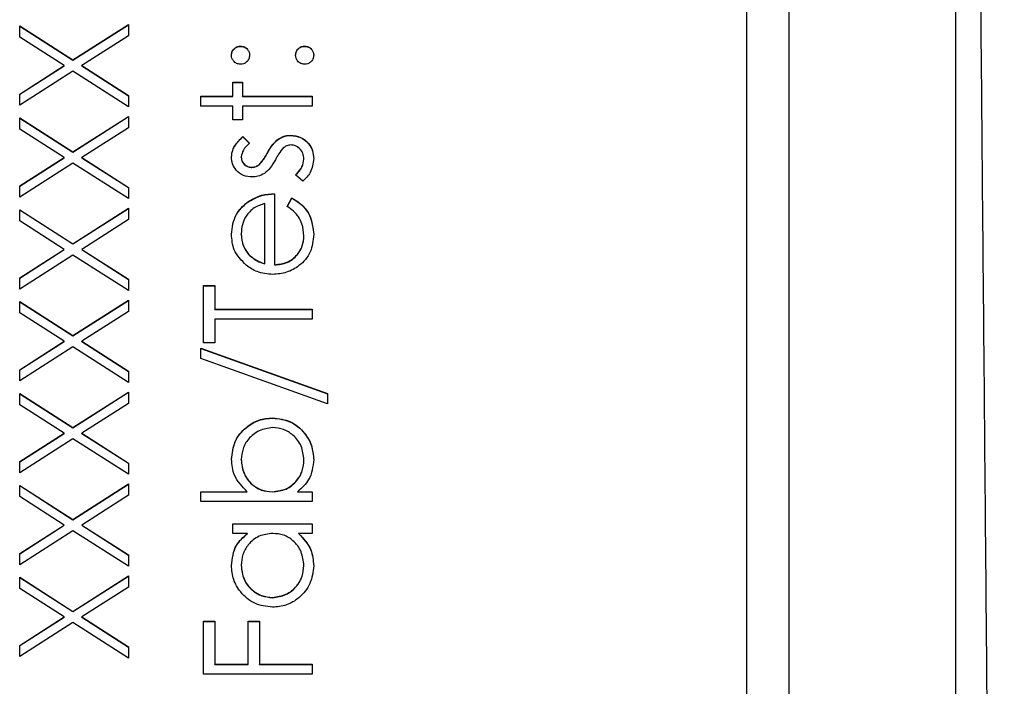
# Model space of a CAD drawing. Header units: millimetres. Extents: x 181 to 1242, y 71 to 1037.
# Tile 22 of 30: x 919.16 to 930.93, y 568.53 to 576.51. Entities that reach past the tile are written whole.
import ezdxf

# ---------------------------------------------------------------- set-up
doc = ezdxf.new("R2010")
doc.units = ezdxf.units.MM

msp = doc.modelspace()

# ---------------------------------------------------------------- linework, layer by layer
at = {"color": 7, "linetype": 'Continuous', "lineweight": 25}
for p, q in [((930.356, 559.485), (930.356, 585.082)), ((928.356, 583.083), (928.356, 543.987)), ((927.856, 544.688), (927.856, 580.676)), ((919.793, 576.028), (920.456, 576.452)), ((919.793, 576.025), (920.456, 576.449)), ((920.456, 576.452), (920.456, 576.317)), ((919.156, 576.435), (919.793, 576.028)), ((919.156, 576.301), (919.156, 576.435)), ((919.156, 576.433), (919.793, 576.025)), ((919.688, 575.961), (919.156, 576.301)), ((920.456, 576.317), (919.898, 575.961)), ((921.798, 576.191), (921.798, 576.194)), ((922.565, 576.191), (922.565, 576.194)), ((919.793, 576.025), (919.793, 576.028)), ((919.156, 575.62), (919.688, 575.961)), ((919.156, 575.618), (919.688, 575.958)), ((919.793, 575.893), (919.156, 575.486)), ((919.688, 575.958), (919.688, 575.961)), ((920.456, 575.469), (919.793, 575.893)), ((919.898, 575.961), (920.456, 575.604)), ((919.898, 575.958), (919.898, 575.961)), ((919.898, 575.958), (920.456, 575.601)), ((921.706, 575.761), (921.823, 575.761)), ((921.706, 575.594), (921.706, 575.761)), ((921.706, 575.758), (921.823, 575.758)), ((921.823, 575.761), (921.823, 575.594)), ((919.156, 575.486), (919.156, 575.62)), ((920.456, 575.604), (920.456, 575.469)), ((921.323, 575.594), (921.706, 575.594)), ((921.323, 575.477), (921.323, 575.594)), ((921.323, 575.591), (921.706, 575.591)), ((921.706, 575.591), (921.706, 575.594)), ((921.823, 575.594), (922.656, 575.594)), ((921.823, 575.591), (921.823, 575.594)), ((921.823, 575.591), (922.656, 575.591)), ((922.656, 575.594), (922.656, 575.477)), ((921.706, 575.477), (921.323, 575.477)), ((921.706, 575.311), (921.706, 575.477)), ((921.823, 575.477), (921.823, 575.311)), ((922.656, 575.477), (921.823, 575.477)), ((919.156, 575.336), (919.793, 574.928)), ((919.156, 575.201), (919.156, 575.336)), ((919.156, 575.333), (919.793, 574.926)), ((919.793, 574.928), (920.456, 575.352)), ((919.793, 574.926), (920.456, 575.35)), ((920.456, 575.352), (920.456, 575.218)), ((921.823, 575.311), (921.706, 575.311)), ((919.688, 574.861), (919.156, 575.201)), ((920.456, 575.218), (919.898, 574.861)), ((921.825, 575.111), (921.906, 575.032)), ((921.825, 575.108), (921.825, 575.111)), ((921.825, 575.108), (921.906, 575.029)), ((922.252, 575.081), (922.252, 575.083)), ((922.398, 575.125), (922.398, 575.127)), ((919.793, 574.926), (919.793, 574.928)), ((922.118, 574.91), (922.118, 574.912)), ((919.156, 574.521), (919.688, 574.861)), ((919.156, 574.518), (919.688, 574.858)), ((919.793, 574.794), (919.156, 574.386)), ((919.688, 574.858), (919.688, 574.861)), ((920.456, 574.369), (919.793, 574.794)), ((919.898, 574.861), (920.456, 574.504)), ((919.898, 574.858), (919.898, 574.861)), ((919.898, 574.858), (920.456, 574.501)), ((921.806, 574.865), (921.806, 574.868)), ((922.556, 574.841), (922.556, 574.843)), ((921.934, 574.742), (921.934, 574.744)), ((922.02, 574.774), (922.02, 574.777)), ((922.544, 574.578), (922.456, 574.655)), ((919.156, 574.386), (919.156, 574.521)), ((920.456, 574.504), (920.456, 574.369)), ((921.877, 574.322), (921.877, 574.324)), ((922.206, 574.428), (922.206, 573.578)), ((922.356, 574.274), (922.411, 574.378)), ((922.356, 574.272), (922.411, 574.375)), ((922.411, 574.375), (922.411, 574.378)), ((919.156, 574.236), (919.793, 573.829)), ((919.156, 574.102), (919.156, 574.236)), ((919.156, 574.234), (919.793, 573.826)), ((919.793, 573.829), (920.456, 574.253)), ((919.793, 573.826), (920.456, 574.25)), ((920.456, 574.253), (920.456, 574.118)), ((922.09, 573.59), (922.09, 574.311)), ((919.688, 573.761), (919.156, 574.102)), ((920.456, 574.118), (919.898, 573.761)), ((921.806, 573.945), (921.806, 573.948)), ((922.556, 573.922), (922.556, 573.925)), ((919.156, 573.421), (919.688, 573.761)), ((919.156, 573.418), (919.688, 573.759)), ((919.688, 573.759), (919.688, 573.761)), ((919.793, 573.826), (919.793, 573.829)), ((919.898, 573.761), (920.456, 573.404)), ((919.898, 573.759), (919.898, 573.761)), ((919.898, 573.759), (920.456, 573.402)), ((919.793, 573.694), (919.156, 573.286)), ((920.456, 573.27), (919.793, 573.694)), ((921.895, 573.701), (921.895, 573.703)), ((922.09, 573.588), (922.09, 573.59)), ((922.206, 573.575), (922.206, 573.578)), ((919.156, 573.286), (919.156, 573.421)), ((920.456, 573.404), (920.456, 573.27)), ((921.356, 573.328), (921.49, 573.328)), ((921.356, 572.645), (921.356, 573.328)), ((921.356, 573.325), (921.49, 573.325)), ((921.49, 573.328), (921.49, 573.045)), ((919.793, 572.729), (920.456, 573.153)), ((919.793, 572.726), (920.456, 573.151)), ((920.456, 573.153), (920.456, 573.019)), ((919.156, 573.136), (919.793, 572.729)), ((919.156, 573.002), (919.156, 573.136)), ((919.156, 573.134), (919.793, 572.726)), ((921.49, 573.045), (922.656, 573.045)), ((921.49, 573.042), (921.49, 573.045)), ((921.49, 573.042), (922.656, 573.042)), ((922.656, 573.045), (922.656, 572.928)), ((919.688, 572.662), (919.156, 573.002)), ((920.456, 573.019), (919.898, 572.662)), ((922.656, 572.928), (921.49, 572.928)), ((921.49, 572.928), (921.49, 572.645)), ((919.793, 572.726), (919.793, 572.729)), ((919.156, 572.321), (919.688, 572.662)), ((919.156, 572.319), (919.688, 572.659)), ((919.793, 572.594), (919.156, 572.187)), ((919.688, 572.659), (919.688, 572.662)), ((920.456, 572.17), (919.793, 572.594)), ((919.898, 572.662), (920.456, 572.305)), ((919.898, 572.659), (919.898, 572.662)), ((919.898, 572.659), (920.456, 572.302)), ((921.323, 572.578), (922.84, 572.035)), ((921.323, 572.455), (921.323, 572.578)), ((921.323, 572.576), (922.84, 572.032)), ((921.49, 572.645), (921.356, 572.645)), ((922.84, 571.912), (921.323, 572.455)), ((919.156, 572.187), (919.156, 572.321)), ((920.456, 572.305), (920.456, 572.17)), ((919.156, 572.037), (919.793, 571.629)), ((919.156, 571.902), (919.156, 572.037)), ((919.156, 572.034), (919.793, 571.627)), ((919.793, 571.629), (920.456, 572.054)), ((919.793, 571.627), (920.456, 572.051)), ((920.456, 572.054), (920.456, 571.919)), ((922.84, 572.035), (922.84, 571.912)), ((919.688, 571.562), (919.156, 571.902)), ((920.456, 571.919), (919.898, 571.562)), ((922.183, 571.743), (922.183, 571.745)), ((919.793, 571.627), (919.793, 571.629)), ((919.156, 571.222), (919.688, 571.562)), ((919.156, 571.219), (919.688, 571.559)), ((919.793, 571.495), (919.156, 571.087)), ((919.688, 571.559), (919.688, 571.562)), ((920.456, 571.071), (919.793, 571.495)), ((919.898, 571.562), (920.456, 571.205)), ((919.898, 571.559), (919.898, 571.562)), ((919.898, 571.559), (920.456, 571.203)), ((919.156, 571.087), (919.156, 571.222)), ((920.456, 571.205), (920.456, 571.071)), ((921.806, 571.244), (921.806, 571.247)), ((922.556, 571.242), (922.556, 571.245)), ((919.156, 570.937), (919.793, 570.53)), ((919.156, 570.803), (919.156, 570.937)), ((919.156, 570.935), (919.793, 570.527)), ((919.793, 570.53), (920.456, 570.954)), ((919.793, 570.527), (920.456, 570.951)), ((920.456, 570.954), (920.456, 570.819)), ((919.688, 570.462), (919.156, 570.803)), ((920.456, 570.819), (919.898, 570.462)), ((921.323, 570.862), (921.879, 570.862)), ((921.323, 570.746), (921.323, 570.862)), ((921.323, 570.86), (921.879, 570.86)), ((921.879, 570.86), (921.879, 570.862)), ((922.179, 570.86), (922.179, 570.862)), ((922.48, 570.862), (922.656, 570.862)), ((922.48, 570.86), (922.48, 570.862)), ((922.48, 570.86), (922.656, 570.86)), ((922.656, 570.862), (922.656, 570.746)), ((922.656, 570.746), (921.323, 570.746)), ((919.156, 570.122), (919.688, 570.462)), ((919.156, 570.12), (919.688, 570.46)), ((919.688, 570.46), (919.688, 570.462)), ((919.793, 570.527), (919.793, 570.53)), ((919.898, 570.462), (920.456, 570.105)), ((919.898, 570.46), (919.898, 570.462)), ((919.898, 570.46), (920.456, 570.103)), ((921.706, 570.479), (922.656, 570.479)), ((921.706, 570.362), (921.706, 570.479)), ((921.706, 570.476), (922.656, 570.476)), ((922.656, 570.479), (922.656, 570.362)), ((919.793, 570.395), (919.156, 569.988)), ((920.456, 569.971), (919.793, 570.395)), ((921.882, 570.362), (921.706, 570.362)), ((921.882, 570.36), (921.882, 570.362)), ((922.656, 570.362), (922.492, 570.362)), ((922.492, 570.36), (922.492, 570.362)), ((919.156, 569.988), (919.156, 570.122)), ((920.456, 570.105), (920.456, 569.971)), ((921.806, 569.977), (921.806, 569.98)), ((922.556, 569.976), (922.556, 569.979)), ((919.793, 569.43), (920.456, 569.854)), ((919.793, 569.428), (920.456, 569.852)), ((920.456, 569.854), (920.456, 569.72)), ((919.156, 569.838), (919.793, 569.43)), ((919.156, 569.703), (919.156, 569.838)), ((919.156, 569.835), (919.793, 569.428)), ((919.688, 569.363), (919.156, 569.703)), ((920.456, 569.72), (919.898, 569.363)), ((922.18, 569.593), (922.18, 569.596)), ((919.793, 569.428), (919.793, 569.43)), ((919.156, 569.023), (919.688, 569.363)), ((919.156, 569.02), (919.688, 569.36)), ((919.793, 569.296), (919.156, 568.888)), ((919.688, 569.36), (919.688, 569.363)), ((920.456, 568.871), (919.793, 569.296)), ((919.898, 569.363), (920.456, 569.006)), ((919.898, 569.36), (919.898, 569.363)), ((919.898, 569.36), (920.456, 569.003)), ((921.356, 569.313), (921.49, 569.313)), ((921.356, 568.68), (921.356, 569.313)), ((921.356, 569.31), (921.49, 569.31)), ((921.49, 569.313), (921.49, 568.796)), ((921.89, 569.313), (922.023, 569.313)), ((921.89, 568.796), (921.89, 569.313)), ((921.89, 569.31), (922.023, 569.31)), ((922.023, 569.313), (922.023, 568.796)), ((919.156, 568.888), (919.156, 569.023)), ((920.456, 569.006), (920.456, 568.871)), ((921.49, 568.796), (921.89, 568.796)), ((921.49, 568.794), (921.49, 568.796)), ((921.49, 568.794), (921.89, 568.794)), ((921.89, 568.794), (921.89, 568.796)), ((922.023, 568.796), (922.656, 568.796)), ((922.023, 568.794), (922.023, 568.796)), ((922.023, 568.794), (922.656, 568.794)), ((922.656, 568.796), (922.656, 568.68)), ((922.656, 568.68), (921.356, 568.68))]:
    msp.add_line(p, q, dxfattribs=at)
for points, knots in [([(930.578, 584.953), (930.583, 584.399), (930.593, 583.275), (930.608, 581.559), (930.624, 579.789), (930.64, 577.963), (930.657, 576.083), (930.674, 574.147), (930.692, 572.156), (930.71, 570.11), (930.728, 568.009), (930.747, 565.853), (930.766, 563.642), (930.786, 561.375), (930.806, 559.054), (930.827, 556.678), (930.847, 554.246), (930.869, 551.759), (930.89, 549.218), (930.912, 546.621), (930.927, 544.871), (930.935, 543.987)], [0, 0, 0, 0, 0.040785, 0.082881, 0.126288, 0.171008, 0.217042, 0.264392, 0.313058, 0.363041, 0.414342, 0.466963, 0.520903, 0.576163, 0.632744, 0.690647, 0.749872, 0.810419, 0.872289, 0.935483, 1, 1, 1, 1]), ([(921.69, 576.085), (921.691, 576.102), (921.695, 576.134), (921.725, 576.169), (921.76, 576.191), (921.785, 576.193), (921.798, 576.194)], [0, 0, 0, 0, 0.279602, 0.559212, 0.779475, 1, 1, 1, 1]), ([(921.69, 576.083), (921.691, 576.099), (921.695, 576.131), (921.725, 576.166), (921.76, 576.188), (921.785, 576.19), (921.798, 576.191)], [0, 0, 0, 0, 0.279602, 0.559212, 0.779475, 1, 1, 1, 1]), ([(921.798, 575.977), (921.782, 575.979), (921.75, 575.983), (921.715, 576.013), (921.693, 576.048), (921.691, 576.073), (921.69, 576.085)], [0, 0, 0, 0, 0.279585, 0.559454, 0.779697, 1, 1, 1, 1]), ([(921.798, 576.194), (921.814, 576.192), (921.846, 576.188), (921.881, 576.159), (921.903, 576.123), (921.905, 576.098), (921.906, 576.085)], [0, 0, 0, 0, 0.279517, 0.559326, 0.779544, 1, 1, 1, 1]), ([(921.798, 576.191), (921.814, 576.189), (921.846, 576.186), (921.881, 576.156), (921.903, 576.121), (921.905, 576.095), (921.906, 576.083)], [0, 0, 0, 0, 0.279517, 0.559326, 0.779544, 1, 1, 1, 1]), ([(921.906, 576.085), (921.904, 576.07), (921.901, 576.038), (921.871, 576.002), (921.836, 575.981), (921.81, 575.978), (921.798, 575.977)], [0, 0, 0, 0, 0.279647, 0.559299, 0.779615, 1, 1, 1, 1]), ([(922.456, 576.085), (922.458, 576.102), (922.462, 576.134), (922.491, 576.169), (922.527, 576.191), (922.552, 576.193), (922.565, 576.194)], [0, 0, 0, 0, 0.279602, 0.559212, 0.779475, 1, 1, 1, 1]), ([(922.456, 576.083), (922.458, 576.099), (922.462, 576.131), (922.491, 576.166), (922.527, 576.188), (922.552, 576.19), (922.565, 576.191)], [0, 0, 0, 0, 0.279602, 0.559212, 0.779475, 1, 1, 1, 1]), ([(922.565, 575.977), (922.549, 575.979), (922.517, 575.983), (922.481, 576.012), (922.46, 576.048), (922.457, 576.073), (922.456, 576.085)], [0, 0, 0, 0, 0.2795762, 0.5592837, 0.7795524, 1, 1, 1, 1]), ([(922.565, 576.194), (922.581, 576.192), (922.612, 576.188), (922.648, 576.159), (922.669, 576.123), (922.672, 576.098), (922.673, 576.085)], [0, 0, 0, 0, 0.279469, 0.559358, 0.779674, 1, 1, 1, 1]), ([(922.565, 576.191), (922.581, 576.189), (922.612, 576.186), (922.648, 576.156), (922.669, 576.121), (922.672, 576.095), (922.673, 576.083)], [0, 0, 0, 0, 0.2794691, 0.5593578, 0.7796739, 1, 1, 1, 1]), ([(922.673, 576.085), (922.671, 576.07), (922.667, 576.038), (922.638, 576.002), (922.602, 575.981), (922.577, 575.978), (922.565, 575.977)], [0, 0, 0, 0, 0.279581, 0.559143, 0.779575, 1, 1, 1, 1]), ([(921.69, 574.868), (921.693, 574.894), (921.699, 574.948), (921.746, 575.033), (921.795, 575.081), (921.825, 575.111)], [0, 0, 0, 0, 0.2795531, 0.5597029, 1, 1, 1, 1]), ([(921.69, 574.865), (921.693, 574.892), (921.699, 574.945), (921.746, 575.03), (921.795, 575.079), (921.825, 575.108)], [0, 0, 0, 0, 0.279553, 0.559703, 1, 1, 1, 1]), ([(921.906, 575.032), (921.878, 575.007), (921.826, 574.962), (921.812, 574.896), (921.806, 574.868)], [0, 0, 0, 0, 0.562045, 1, 1, 1, 1]), ([(922.118, 574.912), (922.138, 574.948), (922.174, 575.012), (922.228, 575.062), (922.252, 575.083)], [0, 0, 0, 0, 0.560649, 1, 1, 1, 1]), ([(922.118, 574.91), (922.138, 574.946), (922.174, 575.01), (922.228, 575.059), (922.252, 575.081)], [0, 0, 0, 0, 0.5606486, 1, 1, 1, 1]), ([(922.252, 575.083), (922.277, 575.098), (922.323, 575.123), (922.375, 575.126), (922.398, 575.127)], [0, 0, 0, 0, 0.559466, 1, 1, 1, 1]), ([(922.252, 575.081), (922.277, 575.095), (922.323, 575.121), (922.375, 575.124), (922.398, 575.125)], [0, 0, 0, 0, 0.559466, 1, 1, 1, 1]), ([(922.398, 575.127), (922.439, 575.123), (922.521, 575.113), (922.612, 575.038), (922.665, 574.946), (922.67, 574.881), (922.673, 574.849)], [0, 0, 0, 0, 0.279548, 0.559226, 0.779475, 1, 1, 1, 1]), ([(922.398, 575.125), (922.439, 575.12), (922.521, 575.111), (922.612, 575.035), (922.665, 574.943), (922.67, 574.879), (922.673, 574.847)], [0, 0, 0, 0, 0.279548, 0.559226, 0.779475, 1, 1, 1, 1]), ([(922.02, 574.777), (922.042, 574.8), (922.079, 574.841), (922.106, 574.89), (922.118, 574.912)], [0, 0, 0, 0, 0.559018, 1, 1, 1, 1]), ([(922.02, 574.774), (922.042, 574.797), (922.079, 574.839), (922.106, 574.888), (922.118, 574.91)], [0, 0, 0, 0, 0.559018, 1, 1, 1, 1]), ([(922.313, 574.979), (922.292, 574.954), (922.254, 574.909), (922.227, 574.858), (922.215, 574.835)], [0, 0, 0, 0, 0.559074, 1, 1, 1, 1]), ([(922.403, 575.011), (922.385, 575.009), (922.352, 575.006), (922.325, 574.987), (922.313, 574.979)], [0, 0, 0, 0, 0.559603, 1, 1, 1, 1]), ([(922.556, 574.843), (922.554, 574.867), (922.549, 574.914), (922.509, 574.968), (922.459, 575.005), (922.422, 575.009), (922.403, 575.011)], [0, 0, 0, 0, 0.279988, 0.559745, 0.779963, 1, 1, 1, 1]), ([(921.939, 574.628), (921.902, 574.631), (921.83, 574.638), (921.746, 574.701), (921.696, 574.782), (921.692, 574.839), (921.69, 574.868)], [0, 0, 0, 0, 0.2799361, 0.5594372, 0.7796107, 1, 1, 1, 1]), ([(921.806, 574.868), (921.809, 574.849), (921.814, 574.812), (921.849, 574.773), (921.891, 574.748), (921.92, 574.746), (921.934, 574.744)], [0, 0, 0, 0, 0.279313, 0.559072, 0.779518, 1, 1, 1, 1]), ([(921.806, 574.865), (921.809, 574.847), (921.814, 574.81), (921.849, 574.77), (921.891, 574.746), (921.92, 574.743), (921.934, 574.742)], [0, 0, 0, 0, 0.279313, 0.559072, 0.779518, 1, 1, 1, 1]), ([(922.215, 574.835), (922.195, 574.8), (922.161, 574.739), (922.108, 574.692), (922.085, 574.671)], [0, 0, 0, 0, 0.560659, 1, 1, 1, 1]), ([(922.456, 574.655), (922.486, 574.685), (922.54, 574.737), (922.551, 574.811), (922.556, 574.843)], [0, 0, 0, 0, 0.5608331, 1, 1, 1, 1]), ([(922.456, 574.652), (922.486, 574.682), (922.54, 574.735), (922.551, 574.808), (922.556, 574.841)], [0, 0, 0, 0, 0.5608331, 1, 1, 1, 1]), ([(922.673, 574.849), (922.665, 574.79), (922.652, 574.685), (922.577, 574.61), (922.544, 574.578)], [0, 0, 0, 0, 0.559289, 1, 1, 1, 1]), ([(921.934, 574.744), (921.952, 574.746), (921.983, 574.75), (922.009, 574.769), (922.02, 574.777)], [0, 0, 0, 0, 0.559054, 1, 1, 1, 1]), ([(921.934, 574.742), (921.952, 574.744), (921.983, 574.748), (922.009, 574.766), (922.02, 574.774)], [0, 0, 0, 0, 0.559054, 1, 1, 1, 1]), ([(922.085, 574.671), (922.059, 574.657), (922.014, 574.632), (921.962, 574.629), (921.939, 574.628)], [0, 0, 0, 0, 0.559587, 1, 1, 1, 1]), ([(921.69, 573.942), (921.699, 574.026), (921.717, 574.177), (921.828, 574.279), (921.877, 574.324)], [0, 0, 0, 0, 0.558919, 1, 1, 1, 1]), ([(921.69, 573.939), (921.699, 574.024), (921.717, 574.175), (921.828, 574.277), (921.877, 574.322)], [0, 0, 0, 0, 0.558919, 1, 1, 1, 1]), ([(921.877, 574.324), (921.934, 574.358), (922.036, 574.419), (922.154, 574.425), (922.206, 574.428)], [0, 0, 0, 0, 0.558897, 1, 1, 1, 1]), ([(921.877, 574.322), (921.934, 574.356), (922.036, 574.416), (922.154, 574.422), (922.206, 574.425)], [0, 0, 0, 0, 0.558897, 1, 1, 1, 1]), ([(922.411, 574.378), (922.454, 574.351), (922.54, 574.298), (922.65, 574.149), (922.664, 574.019), (922.673, 573.939)], [0, 0, 0, 0, 0.280919, 0.5614069, 1, 1, 1, 1]), ([(922.411, 574.375), (922.454, 574.349), (922.54, 574.296), (922.65, 574.146), (922.664, 574.016), (922.673, 573.936)], [0, 0, 0, 0, 0.280919, 0.561407, 1, 1, 1, 1]), ([(922.09, 574.311), (922.045, 574.297), (921.955, 574.268), (921.864, 574.169), (921.815, 574.058), (921.809, 573.985), (921.806, 573.948)], [0, 0, 0, 0, 0.280138, 0.559194, 0.779598, 1, 1, 1, 1]), ([(922.556, 573.925), (922.552, 573.972), (922.544, 574.051), (922.496, 574.152), (922.433, 574.221), (922.382, 574.257), (922.356, 574.274)], [0, 0, 0, 0, 0.339465, 0.559626, 0.779498, 1, 1, 1, 1]), ([(921.867, 573.571), (921.809, 573.629), (921.706, 573.733), (921.695, 573.878), (921.69, 573.942)], [0, 0, 0, 0, 0.558577, 1, 1, 1, 1]), ([(921.806, 573.948), (921.811, 573.898), (921.818, 573.807), (921.872, 573.735), (921.895, 573.703)], [0, 0, 0, 0, 0.559458, 1, 1, 1, 1]), ([(921.806, 573.945), (921.811, 573.895), (921.818, 573.805), (921.872, 573.733), (921.895, 573.701)], [0, 0, 0, 0, 0.559458, 1, 1, 1, 1]), ([(922.673, 573.939), (922.666, 573.867), (922.653, 573.723), (922.515, 573.567), (922.352, 573.477), (922.24, 573.467), (922.184, 573.461)], [0, 0, 0, 0, 0.279885, 0.558859, 0.779462, 1, 1, 1, 1]), ([(922.206, 573.578), (922.258, 573.584), (922.361, 573.596), (922.477, 573.688), (922.546, 573.803), (922.553, 573.884), (922.556, 573.925)], [0, 0, 0, 0, 0.279963, 0.559359, 0.779526, 1, 1, 1, 1]), ([(922.206, 573.575), (922.258, 573.581), (922.361, 573.593), (922.477, 573.685), (922.546, 573.801), (922.553, 573.881), (922.556, 573.922)], [0, 0, 0, 0, 0.279963, 0.559359, 0.779526, 1, 1, 1, 1]), ([(921.895, 573.703), (921.927, 573.675), (921.985, 573.624), (922.057, 573.601), (922.09, 573.59)], [0, 0, 0, 0, 0.558795, 1, 1, 1, 1]), ([(921.895, 573.701), (921.927, 573.672), (921.985, 573.622), (922.057, 573.598), (922.09, 573.588)], [0, 0, 0, 0, 0.5587953, 1, 1, 1, 1]), ([(922.184, 573.461), (922.119, 573.467), (922.004, 573.477), (921.909, 573.542), (921.867, 573.571)], [0, 0, 0, 0, 0.559427, 1, 1, 1, 1]), ([(921.69, 571.25), (921.698, 571.323), (921.715, 571.469), (921.849, 571.63), (922.011, 571.731), (922.126, 571.74), (922.183, 571.745)], [0, 0, 0, 0, 0.279577, 0.559334, 0.779604, 1, 1, 1, 1]), ([(921.69, 571.247), (921.698, 571.32), (921.715, 571.466), (921.849, 571.627), (922.011, 571.728), (922.126, 571.738), (922.183, 571.743)], [0, 0, 0, 0, 0.279577, 0.559334, 0.779604, 1, 1, 1, 1]), ([(922.183, 571.745), (922.256, 571.736), (922.402, 571.718), (922.561, 571.581), (922.658, 571.418), (922.668, 571.303), (922.673, 571.246)], [0, 0, 0, 0, 0.279433, 0.559216, 0.779559, 1, 1, 1, 1]), ([(922.183, 571.743), (922.256, 571.734), (922.402, 571.716), (922.561, 571.578), (922.658, 571.415), (922.668, 571.301), (922.673, 571.243)], [0, 0, 0, 0, 0.279433, 0.559216, 0.779559, 1, 1, 1, 1]), ([(922.183, 571.629), (922.128, 571.621), (922.017, 571.605), (921.893, 571.503), (921.819, 571.378), (921.811, 571.29), (921.806, 571.247)], [0, 0, 0, 0, 0.279403, 0.559104, 0.779552, 1, 1, 1, 1]), ([(922.556, 571.245), (922.55, 571.301), (922.537, 571.412), (922.438, 571.538), (922.314, 571.614), (922.227, 571.624), (922.183, 571.629)], [0, 0, 0, 0, 0.279756, 0.559279, 0.779725, 1, 1, 1, 1]), ([(921.879, 570.862), (921.818, 570.923), (921.711, 571.032), (921.696, 571.183), (921.69, 571.25)], [0, 0, 0, 0, 0.559294, 1, 1, 1, 1]), ([(921.806, 571.247), (921.813, 571.191), (921.827, 571.08), (921.922, 570.95), (922.048, 570.874), (922.135, 570.866), (922.179, 570.862)], [0, 0, 0, 0, 0.279786, 0.559477, 0.779627, 1, 1, 1, 1]), ([(921.806, 571.244), (921.813, 571.188), (921.827, 571.077), (921.922, 570.947), (922.048, 570.871), (922.135, 570.863), (922.179, 570.86)], [0, 0, 0, 0, 0.279786, 0.559477, 0.779627, 1, 1, 1, 1]), ([(922.179, 570.862), (922.236, 570.869), (922.348, 570.881), (922.473, 570.986), (922.546, 571.113), (922.553, 571.201), (922.556, 571.245)], [0, 0, 0, 0, 0.279639, 0.559192, 0.779512, 1, 1, 1, 1]), ([(922.179, 570.86), (922.236, 570.866), (922.348, 570.878), (922.473, 570.983), (922.546, 571.11), (922.553, 571.198), (922.556, 571.242)], [0, 0, 0, 0, 0.279639, 0.559192, 0.779512, 1, 1, 1, 1]), ([(922.673, 571.246), (922.663, 571.16), (922.645, 571.008), (922.531, 570.907), (922.48, 570.862)], [0, 0, 0, 0, 0.558922, 1, 1, 1, 1]), ([(921.69, 569.978), (921.699, 570.064), (921.717, 570.217), (921.831, 570.318), (921.882, 570.362)], [0, 0, 0, 0, 0.559062, 1, 1, 1, 1]), ([(921.69, 569.976), (921.699, 570.061), (921.717, 570.215), (921.831, 570.315), (921.882, 570.36)], [0, 0, 0, 0, 0.559062, 1, 1, 1, 1]), ([(922.183, 570.362), (922.127, 570.356), (922.014, 570.344), (921.89, 570.239), (921.817, 570.112), (921.81, 570.024), (921.806, 569.98)], [0, 0, 0, 0, 0.27966, 0.55921, 0.779487, 1, 1, 1, 1]), ([(922.556, 569.979), (922.549, 570.034), (922.536, 570.146), (922.441, 570.275), (922.315, 570.351), (922.227, 570.359), (922.183, 570.362)], [0, 0, 0, 0, 0.279822, 0.559387, 0.779603, 1, 1, 1, 1]), ([(922.492, 570.362), (922.55, 570.301), (922.655, 570.191), (922.667, 570.041), (922.673, 569.975)], [0, 0, 0, 0, 0.558763, 1, 1, 1, 1]), ([(922.492, 570.36), (922.55, 570.298), (922.655, 570.188), (922.667, 570.038), (922.673, 569.972)], [0, 0, 0, 0, 0.558763, 1, 1, 1, 1]), ([(922.179, 569.479), (922.106, 569.488), (921.96, 569.506), (921.802, 569.644), (921.704, 569.807), (921.694, 569.921), (921.69, 569.978)], [0, 0, 0, 0, 0.279413, 0.559191, 0.779548, 1, 1, 1, 1]), ([(921.806, 569.98), (921.813, 569.924), (921.826, 569.813), (921.925, 569.686), (922.049, 569.61), (922.136, 569.601), (922.18, 569.596)], [0, 0, 0, 0, 0.279767, 0.559291, 0.779719, 1, 1, 1, 1]), ([(921.806, 569.977), (921.813, 569.921), (921.826, 569.81), (921.925, 569.684), (922.049, 569.608), (922.136, 569.598), (922.18, 569.593)], [0, 0, 0, 0, 0.279767, 0.559291, 0.779719, 1, 1, 1, 1]), ([(922.673, 569.975), (922.664, 569.902), (922.647, 569.756), (922.513, 569.594), (922.351, 569.494), (922.236, 569.484), (922.179, 569.479)], [0, 0, 0, 0, 0.279573, 0.559333, 0.779589, 1, 1, 1, 1]), ([(922.18, 569.596), (922.235, 569.604), (922.346, 569.62), (922.47, 569.722), (922.543, 569.848), (922.552, 569.935), (922.556, 569.979)], [0, 0, 0, 0, 0.279429, 0.559146, 0.77957, 1, 1, 1, 1]), ([(922.18, 569.593), (922.235, 569.601), (922.346, 569.617), (922.47, 569.719), (922.543, 569.845), (922.552, 569.932), (922.556, 569.976)], [0, 0, 0, 0, 0.279429, 0.559146, 0.77957, 1, 1, 1, 1])]:
    msp.add_open_spline(points, degree=3, knots=knots, dxfattribs=at)

doc.saveas('drawing.dxf')
